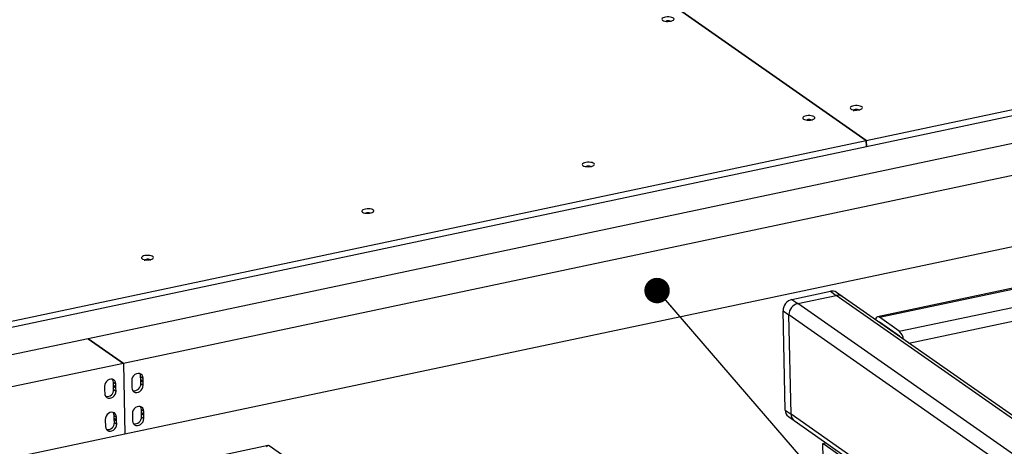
# Model space of a CAD drawing. Header units: millimetres. Extents: x 5 to 589, y 5 to 415.
# Tile 23 of 62: x 205 to 244, y 97 to 113. Entities that reach past the tile are written whole.
import ezdxf

# ---------------------------------------------------------------- set-up
doc = ezdxf.new("R2010")
doc.units = ezdxf.units.MM
doc.layers.add('NOTES', color=6, linetype='Continuous')
doc.layers.add('TRAIT-FORT', color=4, linetype='Continuous', lineweight=25)
doc.dimstyles.new('SLDDIMSTYLE2', dxfattribs={"dimtxt": 0.18, "dimasz": 1, "dimexe": 0, "dimexo": 0.0625, "dimgap": 0, "dimtad": 0, "dimtih": 1, "dimtoh": 1, "dimdec": 0, "dimrnd": 1e-09, "dimzin": 0, "dimdsep": 46, "dimtxsty": 'Standard', "dimblk1": 'DOT', "dimblk2": 'DOT', "dimsah": 1, "dimcen": 0.09, "dimadec": 0, "dimazin": 0, "dimtfac": 1, "dimtdec": 0, "dimtofl": 0, "dimtmove": 0, "dimatfit": 3, "dimldrblk": 'DOT', "dimfxl": 0, "dimfrac": 2, "dimtolj": 1, "dimtzin": 0, "dimarcsym": 0})

# ---------------------------------------------------------------- blocks, each defined once
blk = doc.blocks.new('_Dot')
at = {"color": 0, "linetype": 'ByBlock', "lineweight": -2}
blk.add_line((-0.5, 0), (-1, 0), dxfattribs=at)
at = {"color": 0, "linetype": 'ByBlock', "const_width": 0.5}
blk.add_lwpolyline([(-0.25, 0, 1), (0.25, 0, 1)], format="xyb", close=True, dxfattribs=at)

msp = doc.modelspace()

# ---------------------------------------------------------------- linework, layer by layer
at = {"layer": 'TRAIT-FORT', "color": 4, "linetype": 'Continuous', "lineweight": 25}
for p, q in [((238.54612, 108.61086), (213.20743, 126.3633)), ((213.20743, 126.36329), (238.54612, 108.61086)), ((238.54612, 108.61086), (289.56864, 119.39623)), ((238.5509, 108.37893), (289.57342, 119.1643)), ((285.12769, 111.44694), (238.98558, 101.69321)), ((239.06066, 101.67294), (285.20276, 111.42667)), ((256.90975, 111.16873), (208.01731, 100.83362)), ((258.29186, 110.20041), (209.39942, 99.86531)), ((184.41789, 97.16898), (238.54612, 108.61086)), ((238.5509, 108.37893), (238.54612, 108.61086)), ((238.54612, 108.61086), (238.5509, 108.37893)), ((184.42267, 96.93706), (238.5509, 108.37893)), ((238.5509, 108.37893), (238.5509, 108.37893)), ((239.84386, 101.12423), (274.04375, 108.35356)), ((258.34922, 107.4173), (209.45679, 97.0822)), ((235.63084, 102.37647), (237.13933, 102.69534)), ((235.86119, 102.21508), (237.36968, 102.53395)), ((237.13933, 102.69534), (237.36968, 102.53395)), ((262.24767, 85.10429), (237.36968, 102.53395)), ((237.60685, 102.49047), (237.3765, 102.65186)), ((262.48484, 85.0608), (237.60685, 102.49047)), ((240.21638, 100.66222), (248.68743, 102.45287)), ((235.63084, 102.37647), (235.86119, 102.21508)), ((260.73918, 84.78541), (235.86119, 102.21508)), ((235.28355, 101.93036), (235.5139, 101.76897)), ((235.36386, 98.034), (235.28355, 101.93036)), ((260.39189, 84.3393), (235.5139, 101.76897)), ((235.59421, 97.87261), (235.5139, 101.76897)), ((239.84386, 101.12423), (239.06066, 101.67294)), ((239.84768, 100.93869), (239.06449, 101.4874)), ((239.15676, 101.40459), (239.17668, 101.4088)), ((208.01687, 100.83353), (151.67026, 88.92273)), ((209.39898, 99.86521), (208.01687, 100.83353)), ((208.01731, 100.83362), (208.01732, 100.83321)), ((208.01731, 100.83362), (209.39942, 99.86531)), ((209.39898, 99.86521), (153.05237, 87.95441)), ((209.39898, 99.86521), (209.45634, 97.0821)), ((209.39942, 99.86531), (209.45679, 97.0822)), ((210.07616, 99.34699), (210.1683, 99.28244)), ((210.07872, 99.2225), (210.07616, 99.34699)), ((208.66047, 98.96371), (208.66304, 98.83921)), ((209.01112, 99.12186), (209.10326, 99.05731)), ((209.01369, 98.99737), (209.01112, 99.12186)), ((209.10583, 98.93281), (209.01369, 98.99737)), ((209.01429, 98.96805), (209.10643, 98.90349)), ((209.01686, 98.84355), (209.01429, 98.96805)), ((209.10583, 98.93281), (209.10326, 99.05731)), ((209.109, 98.779), (209.10643, 98.90349)), ((209.72551, 99.18884), (209.72808, 99.06435)), ((209.72868, 99.03503), (209.73125, 98.91053)), ((210.17087, 99.15795), (210.07872, 99.2225)), ((210.07933, 99.19318), (210.17147, 99.12862)), ((210.0819, 99.06868), (210.07933, 99.19318)), ((210.0819, 99.06868), (210.17404, 99.00413)), ((210.17087, 99.15795), (210.1683, 99.28244)), ((210.17404, 99.00413), (210.17147, 99.12862)), ((208.66364, 98.80989), (208.66621, 98.6854)), ((209.01686, 98.84355), (209.109, 98.779)), ((209.03789, 97.82308), (209.13003, 97.75852)), ((209.04046, 97.69858), (209.03789, 97.82308)), ((209.1326, 97.63403), (209.13003, 97.75852)), ((209.75228, 97.89006), (209.75485, 97.76556)), ((210.10293, 98.04821), (210.19507, 97.98365)), ((210.1055, 97.92371), (210.10293, 98.04821)), ((210.19764, 97.85916), (210.1055, 97.92371)), ((210.1061, 97.89439), (210.19824, 97.82984)), ((210.10867, 97.7699), (210.1061, 97.89439)), ((210.10867, 97.7699), (210.20081, 97.70534)), ((210.19764, 97.85916), (210.19507, 97.98365)), ((210.20081, 97.70534), (210.19824, 97.82984)), ((235.36386, 98.034), (235.59421, 97.87261)), ((235.48928, 97.78143), (235.71963, 97.62004)), ((260.4722, 80.44294), (235.59421, 97.87261)), ((208.68724, 97.66492), (208.68981, 97.54043)), ((208.69041, 97.51111), (208.69298, 97.38661)), ((209.1326, 97.63403), (209.04046, 97.69858)), ((209.04106, 97.66926), (209.1332, 97.6047)), ((209.04363, 97.54476), (209.04106, 97.66926)), ((209.04363, 97.54476), (209.13577, 97.48021)), ((209.13577, 97.48021), (209.1332, 97.6047)), ((209.75545, 97.73624), (209.75802, 97.61174)), ((235.71963, 97.62004), (260.59762, 80.19037)), ((209.45634, 97.0821), (153.10974, 85.1713)), ((209.45633, 97.08251), (209.45679, 97.0822)), ((215.07912, 96.63976), (189.33323, 91.19747)), ((238.03421, 80.57923), (215.12332, 96.63073)), ((236.84235, 96.71336), (236.97404, 96.7412)), ((236.85383, 96.15674), (236.84235, 96.71336)), ((240.29763, 94.29257), (236.84235, 96.71336))]:
    msp.add_line(p, q, dxfattribs=at)
at = {"layer": 'TRAIT-FORT', "color": 4, "linetype": 'Continuous', "lineweight": 25, "flags": 128}
for points in [[(230.55543, 113.32912), (230.59276, 113.31009), (230.64296, 113.29578), (230.70229, 113.28724), (230.76636, 113.28511), (230.83042, 113.28955), (230.88972, 113.30023), (230.93984, 113.31636), (230.97709, 113.33673), (230.9987, 113.35985), (231.00306, 113.38399), (230.98985, 113.40737), (230.96005, 113.42824), (230.91588, 113.44507), (230.8606, 113.45661), (230.79831, 113.46199), (230.73365, 113.46082), (230.67139, 113.45319), (230.61617, 113.43966), (230.57206, 113.42124), (230.54236, 113.39929), (230.52926, 113.37544), (230.53372, 113.35146), (230.55543, 113.32912)], [(237.9473, 109.84976), (237.98463, 109.83073), (238.03483, 109.81642), (238.09417, 109.80788), (238.15824, 109.80575), (238.2223, 109.81019), (238.28159, 109.82087), (238.33172, 109.837), (238.36897, 109.85738), (238.39057, 109.88049), (238.39493, 109.90463), (238.38173, 109.92801), (238.35193, 109.94888), (238.30775, 109.96571), (238.25247, 109.97725), (238.19019, 109.98263), (238.12552, 109.98146), (238.06326, 109.97383), (238.00804, 109.9603), (237.96394, 109.94188), (237.93423, 109.91993), (237.92113, 109.89608), (237.92559, 109.8721), (237.9473, 109.84976)], [(238.28027, 109.78778), (238.27982, 109.79128), (238.26677, 109.80782), (238.23751, 109.82092), (238.19649, 109.82861), (238.14996, 109.82971), (238.10501, 109.82404), (238.06847, 109.81248), (238.04591, 109.79678), (238.04076, 109.77933), (238.0508, 109.76507)], [(236.08387, 109.45586), (236.1212, 109.43683), (236.1714, 109.42252), (236.23073, 109.41398), (236.29481, 109.41185), (236.35886, 109.41629), (236.41816, 109.42697), (236.46829, 109.4431), (236.50554, 109.46347), (236.52714, 109.48659), (236.5315, 109.51073), (236.51829, 109.53411), (236.4885, 109.55498), (236.44432, 109.57181), (236.38904, 109.58335), (236.32676, 109.58873), (236.26209, 109.58756), (236.19983, 109.57993), (236.14461, 109.5664), (236.10051, 109.54798), (236.0708, 109.52603), (236.0577, 109.50218), (236.06216, 109.4782), (236.08387, 109.45586)], [(227.43214, 107.62702), (227.46947, 107.60799), (227.51967, 107.59368), (227.579, 107.58514), (227.64307, 107.58301), (227.70713, 107.58745), (227.76642, 107.59813), (227.81655, 107.61426), (227.8538, 107.63463), (227.87541, 107.65775), (227.87977, 107.68189), (227.86656, 107.70526), (227.83676, 107.72614), (227.79259, 107.74297), (227.73731, 107.7545), (227.67502, 107.75989), (227.61036, 107.75872), (227.5481, 107.75109), (227.49288, 107.73756), (227.44877, 107.71914), (227.41907, 107.69719), (227.40597, 107.67334), (227.41043, 107.64936), (227.43214, 107.62702)], [(218.78049, 105.7982), (218.81783, 105.77917), (218.86802, 105.76485), (218.92736, 105.75631), (218.99143, 105.75419), (219.05549, 105.75863), (219.11478, 105.76931), (219.16491, 105.78543), (219.20216, 105.80581), (219.22377, 105.82892), (219.22813, 105.85307), (219.21492, 105.87644), (219.18512, 105.89732), (219.14094, 105.91415), (219.08566, 105.92568), (219.02338, 105.93106), (218.95871, 105.9299), (218.89646, 105.92227), (218.84123, 105.90874), (218.79713, 105.89031), (218.76743, 105.86836), (218.75432, 105.84451), (218.75879, 105.82053), (218.78049, 105.7982)], [(210.12885, 103.96937), (210.16618, 103.95034), (210.21638, 103.93603), (210.27571, 103.92749), (210.33979, 103.92536), (210.40384, 103.9298), (210.46314, 103.94048), (210.51327, 103.95661), (210.55052, 103.97698), (210.57212, 104.0001), (210.57648, 104.02424), (210.56327, 104.04762), (210.53348, 104.06849), (210.4893, 104.08532), (210.43402, 104.09686), (210.37174, 104.10224), (210.30707, 104.10107), (210.24481, 104.09344), (210.18959, 104.07991), (210.14549, 104.06149), (210.11578, 104.03954), (210.10268, 104.01569), (210.10714, 103.99171), (210.12885, 103.96937)], [(210.46181, 103.90739), (210.46137, 103.91089), (210.44832, 103.92743), (210.41906, 103.94053), (210.37804, 103.94822), (210.33151, 103.94931), (210.28656, 103.94365), (210.25002, 103.93209), (210.22745, 103.91639), (210.22231, 103.89894), (210.23235, 103.88468)], [(239.06066, 101.67294), (239.02486, 101.691), (238.99072, 101.6941), (238.95957, 101.68213), (238.9326, 101.65555), (238.91084, 101.61537), (238.90033, 101.58425)], [(210.1683, 99.28244), (210.15799, 99.34576), (210.13057, 99.40015), (210.08828, 99.44122), (210.03454, 99.46563), (209.97369, 99.47141), (209.91068, 99.45809), (209.8506, 99.42675), (209.79832, 99.37992), (209.75808, 99.32141), (209.73314, 99.25595), (209.72551, 99.18884)], [(210.07616, 99.34699), (210.06585, 99.41031), (210.03857, 99.46451)], [(209.10326, 99.05731), (209.09295, 99.12062), (209.06554, 99.17502), (209.02324, 99.21608), (208.9695, 99.24049), (208.90865, 99.24627), (208.84564, 99.23295), (208.78556, 99.20161), (208.73328, 99.15479), (208.69304, 99.09628), (208.6681, 99.03082), (208.66047, 98.96371)], [(209.01112, 99.12186), (209.00081, 99.18518), (208.97353, 99.23938)], [(209.73125, 98.91053), (209.74156, 98.84722), (209.76897, 98.79282), (209.81127, 98.75176), (209.86501, 98.72734), (209.92586, 98.72156), (209.98887, 98.73488), (210.04895, 98.76623), (210.10123, 98.81305), (210.14147, 98.87156), (210.16641, 98.93702), (210.17404, 99.00413)], [(208.66621, 98.6854), (208.67652, 98.62208), (208.70393, 98.56769), (208.74623, 98.52662), (208.79997, 98.50221), (208.86082, 98.49643), (208.92383, 98.50975), (208.98391, 98.54109), (209.03619, 98.58792), (209.07643, 98.64643), (209.10137, 98.71189), (209.109, 98.779)], [(210.19507, 97.98365), (210.18476, 98.04697), (210.15735, 98.10136), (210.11505, 98.14243), (210.06131, 98.16684), (210.00046, 98.17262), (209.93745, 98.1593), (209.87737, 98.12796), (209.82509, 98.08114), (209.78485, 98.02262), (209.75991, 97.95716), (209.75228, 97.89006)], [(210.10293, 98.04821), (210.09262, 98.11152), (210.06534, 98.16573)], [(209.13003, 97.75852), (209.11972, 97.82184), (209.09231, 97.87623), (209.05001, 97.9173), (208.99627, 97.94171), (208.93542, 97.94749), (208.87241, 97.93417), (208.81233, 97.90283), (208.76005, 97.856), (208.71981, 97.79749), (208.69487, 97.73203), (208.68724, 97.66492)], [(209.03789, 97.82308), (209.02758, 97.88639), (209.0003, 97.9406)], [(208.69298, 97.38661), (208.70329, 97.3233), (208.7307, 97.2689), (208.773, 97.22784), (208.82674, 97.20342), (208.88759, 97.19764), (208.9506, 97.21096), (209.01068, 97.24231), (209.06296, 97.28913), (209.1032, 97.34764), (209.12814, 97.4131), (209.13577, 97.48021)], [(209.75802, 97.61174), (209.76833, 97.54843), (209.79574, 97.49404), (209.83804, 97.45297), (209.89178, 97.42856), (209.95263, 97.42278), (210.01564, 97.4361), (210.07572, 97.46744), (210.128, 97.51426), (210.16824, 97.57278), (210.19318, 97.63824), (210.20081, 97.70534)]]:
    msp.add_lwpolyline(points, dxfattribs=at)
at = {"layer": 'TRAIT-FORT', "color": 4, "linetype": 'Continuous', "lineweight": 25}
for centre, radius, start, end in [((230.77291, 113.04667), 0.26363, 71.96616, 110.395731), ((236.30143, 109.16972), 0.26724, 72.953632, 109.40836), ((227.6497, 107.3408), 0.26731, 72.972868, 109.389127), ((218.99798, 105.51576), 0.26362, 71.963219, 110.398672), ((237.20841, 102.40361), 0.2998, 55.898739, 103.322767), ((237.43877, 102.24222), 0.2998, 55.898739, 103.322767), ((235.74117, 101.93234), 0.45763, 103.951468, 180.248045), ((235.97152, 101.77095), 0.45763, 103.951468, 180.248045), ((239.03511, 101.45283), 0.04537, 49.638169, 103.088737), ((239.45145, 100.7126), 0.5687, 9.349043, 46.36965), ((239.74637, 100.80978), 0.16396, 30.183504, 51.834578), ((208.77294, 98.97774), 0.24155, 357.700306, 4.661313), ((208.86508, 98.91318), 0.24155, 357.700306, 4.661313), ((209.96943, 99.05465), 0.24155, 177.700306, 184.661313), ((209.81588, 99.05518), 0.26635, 259.825805, 2.906875), ((209.83798, 99.20287), 0.24155, 357.700306, 4.661313), ((209.93012, 99.13832), 0.24155, 357.700306, 4.661313), ((208.90439, 98.82952), 0.24155, 177.700306, 184.661313), ((208.75085, 98.83004), 0.26635, 259.825805, 2.906875), ((209.9962, 97.75587), 0.24155, 177.700306, 184.661313), ((209.84266, 97.75639), 0.26635, 259.825806, 2.906875), ((209.86475, 97.90408), 0.24155, 357.700306, 4.661313), ((209.95689, 97.83953), 0.24155, 357.700306, 4.661313), ((235.6728, 98.02999), 0.30897, 179.255877, 233.560084), ((235.90045, 97.86726), 0.30629, 178.998471, 233.817491), ((235.90315, 97.8686), 0.30897, 179.255877, 233.560084), ((208.93116, 97.53074), 0.24155, 177.700306, 184.661313), ((208.77762, 97.53126), 0.26635, 259.825807, 2.906875), ((208.79971, 97.67895), 0.24155, 357.700306, 4.661313), ((208.89185, 97.6144), 0.24155, 357.700306, 4.661313)]:
    msp.add_arc(centre, radius, start, end, dxfattribs=at)
msp.add_ellipse((215.01594, 96.21756), major_axis=(0.08625, 0.42245), ratio=0.34904187, start_param=6.13274025, end_param=6.85726171, dxfattribs=at)
msp.add_ellipse((215.01594, 96.21756), major_axis=(0.08625, 0.42245), ratio=0.34904187, start_param=6.13274025, end_param=6.85726171, dxfattribs=at)

# ---------------------------------------------------------------- leaders
at = {"layer": 'NOTES', "color": 211}
msp.add_leader([(230.33934, 102.72239), (276.10063, 49.68553)], dimstyle='SLDDIMSTYLE2', dxfattribs=at)

doc.saveas('drawing.dxf')
